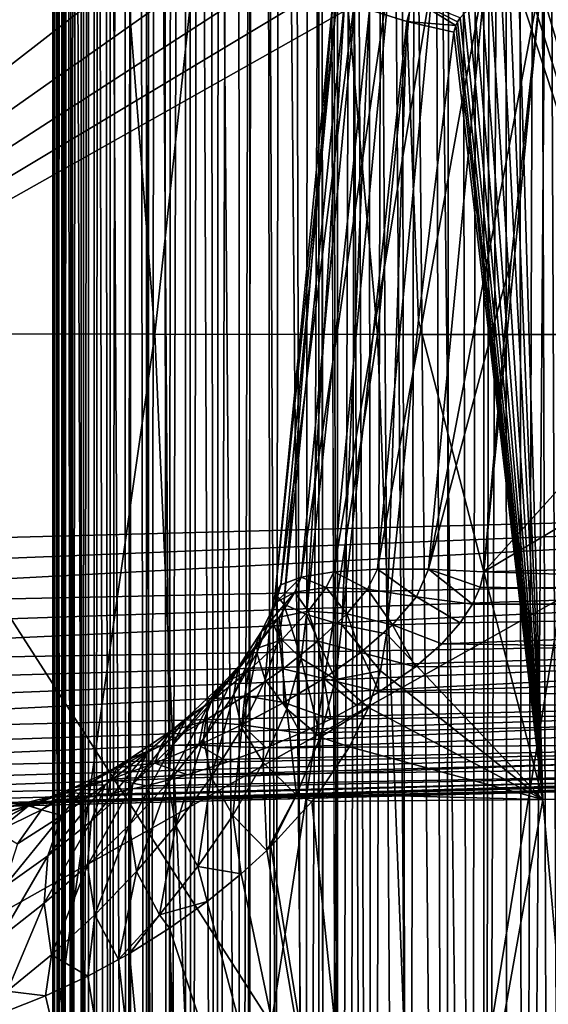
# Model space of a CAD drawing. Header units: metres. Extents: x -105 to 105, y -117 to 62.
# Tile 50 of 256: x -11.25 to -7.32, y -71.97 to -64.64. Entities that reach past the tile are written whole.
import ezdxf

# ---------------------------------------------------------------- set-up
doc = ezdxf.new("R2010")
doc.units = ezdxf.units.M
doc.layers.add('solid_509432_AD150_SW0001', color=7, linetype='CONTINUOUS')
doc.layers.add('solid_509432_AD150_SW0001_01', color=7, linetype='CONTINUOUS')

msp = doc.modelspace()

# ---------------------------------------------------------------- linework, layer by layer
at = {"layer": 'solid_509432_AD150_SW0001'}
for points in [[(-6.162486, 18.584642, 71.856262), (-7.637273, 18.06888, 71.843544), (-6.716792, -90.563103, 71.851799)], [(-7.637273, 18.06888, 71.843544), (-9.069048, 17.444565, 71.82859), (-7.796052, -90.288589, 71.84201)], [(-7.637273, 18.06888, 71.843544), (-7.796052, -90.288589, 71.84201), (-7.625625, -90.371964, 71.843658)], [(-7.637273, 18.06888, 71.843544), (-7.179524, -90.514778, 71.847786), (-6.716792, -90.563103, 71.851799)], [(-7.637273, 18.06888, 71.843544), (-7.271542, -90.4935, 71.846954), (-7.179524, -90.514778, 71.847786)], [(-7.637273, 18.06888, 71.843544), (-7.625625, -90.371964, 71.843658), (-7.271542, -90.4935, 71.846954)], [(-9.069048, 17.444565, 71.82859), (-8.032491, -90.140953, 71.839676), (-7.796052, -90.288589, 71.84201)], [(-9.069048, 17.444565, 71.82859), (-8.253333, -89.961456, 71.837425), (-8.032491, -90.140953, 71.839676)], [(-9.069048, 17.444565, 71.82859), (-8.383188, -89.831497, 71.836075), (-8.253333, -89.961456, 71.837425)], [(-9.069048, 17.444565, 71.82859), (-8.615558, -89.532524, 71.833603), (-8.383188, -89.831497, 71.836075)], [(-9.069048, 17.444565, 71.82859), (-8.663014, -89.456314, 71.833092), (-8.615558, -89.532524, 71.833603)], [(-9.069048, 17.444565, 71.82859), (-8.859094, -89.033203, 71.830948), (-8.663014, -89.456314, 71.833092)], [(-9.069048, 17.444565, 71.82859), (-9.022556, -28.755762, 71.829117), (-8.859094, -89.033203, 71.830948)], [(-11, -87.98613, 69.80143), (-11, -88.007729, 69.829247), (-11, -28.755762, 69.829247)], [(-10.983134, -88.007729, 70.088432), (-11, -28.755762, 69.829247), (-11, -88.007729, 69.829247)], [(-11, -87.964302, 69.773788), (-11, -87.98613, 69.80143), (-11, -28.755762, 69.829247)], [(-11, -28.756422, 69.773788), (-11, -87.964302, 69.773788), (-11, -28.755762, 69.829247)], [(-10.932821, -88.007729, 70.343254), (-11, -28.755762, 69.829247), (-10.983134, -88.007729, 70.088432)], [(-10.932821, -28.755762, 70.343254), (-11, -28.755762, 69.829247), (-10.932821, -88.007729, 70.343254)], [(-10.997703, -28.76214, 69.610558), (-11, -87.964302, 69.773788), (-11, -28.756422, 69.773788)], [(-10.997703, -28.76214, 69.610558), (-10.991376, -87.897545, 69.457626), (-11, -87.964302, 69.773788)], [(-10.997703, -28.76214, 69.610558), (-10.990538, -28.766846, 69.442619), (-10.991376, -87.897545, 69.457626)], [(-10.990538, -28.766846, 69.442619), (-10.978039, -28.770393, 69.269539), (-10.991376, -87.897545, 69.457626)], [(-10.978039, -28.770393, 69.269539), (-10.965504, -87.827225, 69.142151), (-10.991376, -87.897545, 69.457626)], [(-10.978039, -28.770393, 69.269539), (-10.960327, -28.773941, 69.096565), (-10.965504, -87.827225, 69.142151)], [(-10.960327, -28.773941, 69.096565), (-10.937472, -28.777678, 68.924431), (-10.965504, -87.827225, 69.142151)], [(-10.937472, -28.777678, 68.924431), (-10.92241, -87.753418, 68.828262), (-10.965504, -87.827225, 69.142151)], [(-10.937472, -28.777678, 68.924431), (-10.909707, -28.782272, 68.754356), (-10.92241, -87.753418, 68.828262)], [(-10.932821, -28.755762, 70.343254), (-10.932821, -88.007729, 70.343254), (-10.84991, -88.007736, 70.589401)], [(-10.932821, -28.755762, 70.343254), (-10.84991, -88.007736, 70.589401), (-10.735798, -88.007736, 70.822731)], [(-10.735798, -28.755762, 70.822731), (-10.932821, -28.755762, 70.343254), (-10.735798, -88.007736, 70.822731)], [(-10.909707, -28.782272, 68.754356), (-10.877078, -28.78779, 68.586029), (-10.92241, -87.753418, 68.828262)], [(-10.877078, -28.78779, 68.586029), (-10.862163, -87.676422, 68.516846), (-10.92241, -87.753418, 68.828262)], [(-10.877078, -28.78779, 68.586029), (-10.839628, -28.794489, 68.419319), (-10.862163, -87.676422, 68.516846)], [(-10.735798, -28.755762, 70.822731), (-10.735798, -88.007736, 70.822731), (-10.592411, -88.007736, 71.039299)], [(-10.735798, -28.755762, 70.822731), (-10.592411, -88.007736, 71.039299), (-10.422166, -88.007736, 71.235466)], [(-10.422166, -28.755762, 71.235466), (-10.735798, -28.755762, 70.822731), (-10.422166, -88.007736, 71.235466)], [(-10.422166, -28.755762, 71.235466), (-10.422166, -88.007736, 71.235466), (-10.227936, -88.007736, 71.407906)], [(-10.422166, -28.755762, 71.235466), (-10.227936, -88.007736, 71.407906), (-10.012995, -88.007736, 71.553726)], [(-10.012995, -28.755762, 71.553726), (-10.422166, -28.755762, 71.235466), (-10.012995, -88.007736, 71.553726)], [(-10.012995, -28.755762, 71.553726), (-10.012995, -88.007736, 71.553726), (-9.78097, -88.007736, 71.670464)], [(-10.012995, -28.755762, 71.553726), (-9.78097, -88.007736, 71.670464), (-9.535771, -88.007729, 71.756149)], [(-9.535772, -28.755762, 71.756149), (-10.012995, -28.755762, 71.553726), (-9.535771, -88.007729, 71.756149)], [(-9.535772, -28.755762, 71.756149), (-9.022556, -88.007729, 71.829117), (-9.022556, -28.755762, 71.829117)], [(-9.535772, -28.755762, 71.756149), (-9.281538, -88.007729, 71.809334), (-9.022556, -88.007729, 71.829117)], [(-9.535772, -28.755762, 71.756149), (-9.535771, -88.007729, 71.756149), (-9.281538, -88.007729, 71.809334)], [(-9.022556, -28.755762, 71.829117), (-8.979357, -88.552269, 71.829605), (-8.859094, -89.033203, 71.830948)], [(-9.022556, -28.755762, 71.829117), (-8.982353, -88.533607, 71.829575), (-8.979357, -88.552269, 71.829605)], [(-9.022556, -28.755762, 71.829117), (-9.022556, -88.007729, 71.829117), (-8.982353, -88.533607, 71.829575)], [(-10.839628, -28.794489, 68.419319), (-10.797236, -28.802361, 68.253609), (-10.862163, -87.676422, 68.516846)], [(-10.797236, -28.802361, 68.253609), (-10.78533, -87.596786, 68.210434), (-10.862163, -87.676422, 68.516846)], [(-10.797236, -28.802361, 68.253609), (-10.749823, -28.811451, 68.088715), (-10.78533, -87.596786, 68.210434)], [(-10.749823, -28.811451, 68.088715), (-10.697291, -28.821548, 67.924522), (-10.78533, -87.596786, 68.210434)], [(-10.697291, -28.821548, 67.924522), (-10.69065, -87.51268, 67.904892), (-10.78533, -87.596786, 68.210434)], [(-10.697291, -28.821548, 67.924522), (-10.639623, -28.832581, 67.7612), (-10.69065, -87.51268, 67.904892)], [(-10.639623, -28.832581, 67.7612), (-10.579709, -87.425575, 67.606133), (-10.69065, -87.51268, 67.904892)], [(-10.639623, -28.832581, 67.7612), (-10.563685, -28.84667, 67.56678), (-10.579709, -87.425575, 67.606133)], [(-10.563685, -28.84667, 67.56678), (-10.480515, -28.861237, 67.374588), (-10.579709, -87.425575, 67.606133)], [(-10.480515, -28.861237, 67.374588), (-10.45221, -87.335419, 67.31324), (-10.579709, -87.425575, 67.606133)], [(-10.480515, -28.861237, 67.374588), (-10.390444, -28.875849, 67.185493), (-10.45221, -87.335419, 67.31324)], [(-10.390444, -28.875849, 67.185493), (-10.308431, -87.242088, 67.027168), (-10.45221, -87.335419, 67.31324)], [(-10.390444, -28.875849, 67.185493), (-10.294936, -28.8895, 67.002213), (-10.308431, -87.242088, 67.027168)], [(-10.294936, -28.8895, 67.002213), (-10.287174, -87.228867, 66.987991), (-10.308431, -87.242088, 67.027168)], [(-10.294936, -28.8895, 67.002213), (-10.195883, -28.902655, 66.827408), (-10.287174, -87.228867, 66.987991)], [(-10.195883, -28.902655, 66.827408), (-10.148683, -87.145828, 66.748802), (-10.287174, -87.228867, 66.987991)], [(-10.195883, -28.902655, 66.827408), (-10.093887, -28.916323, 66.660934), (-10.148683, -87.145828, 66.748802)], [(-10.093887, -28.916323, 66.660934), (-9.987603, -28.933517, 66.499825), (-10.148683, -87.145828, 66.748802)], [(-9.987603, -28.933517, 66.499825), (-9.973404, -87.046692, 66.479156), (-10.148683, -87.145828, 66.748802)], [(-9.987603, -28.933517, 66.499825), (-9.874019, -28.953962, 66.339615), (-9.973404, -87.046692, 66.479156)], [(-9.874019, -28.953962, 66.339615), (-9.783034, -86.945, 66.219101), (-9.973404, -87.046692, 66.479156)], [(-9.874019, -28.953962, 66.339615), (-9.752504, -28.977489, 66.180084), (-9.783034, -86.945, 66.219101)], [(-9.752504, -28.977489, 66.180084), (-9.623236, -29.00375, 66.022125), (-9.783034, -86.945, 66.219101)], [(-9.623236, -29.00375, 66.022125), (-9.612576, -86.858078, 66.00959), (-9.783034, -86.945, 66.219101)], [(-9.623236, -29.00375, 66.022125), (-9.45259, -29.039515, 65.829742), (-9.612576, -86.858078, 66.00959)], [(-9.45259, -29.039515, 65.829742), (-9.578055, -86.840889, 65.969498), (-9.612576, -86.858078, 66.00959)], [(-9.45259, -29.039515, 65.829742), (-9.358994, -86.734741, 65.731171), (-9.578055, -86.840889, 65.969498)], [(-9.45259, -29.039515, 65.829742), (-9.272319, -29.078121, 65.643875), (-9.358994, -86.734741, 65.731171)], [(-9.272319, -29.078121, 65.643875), (-9.126554, -86.626823, 65.505043), (-9.358994, -86.734741, 65.731171)], [(-9.272319, -29.078121, 65.643875), (-9.08298, -29.119133, 65.46537), (-9.126554, -86.626823, 65.505043)], [(-9.08298, -29.119133, 65.46537), (-8.885308, -29.162195, 65.29512), (-9.126554, -86.626823, 65.505043)], [(-8.885308, -29.162195, 65.29512), (-8.881467, -86.517685, 65.291962), (-9.126554, -86.626823, 65.505043)], [(-8.885308, -29.162195, 65.29512), (-8.680075, -29.207123, 65.133842), (-8.881467, -86.517685, 65.291962)], [(-8.680075, -29.207123, 65.133842), (-8.809191, -86.486336, 65.233551), (-8.881467, -86.517685, 65.291962)], [(-8.680075, -29.207123, 65.133842), (-8.624594, -86.40786, 65.092743), (-8.809191, -86.486336, 65.233551)], [(-8.680075, -29.207123, 65.133842), (-8.467916, -29.253971, 64.982056), (-8.624594, -86.40786, 65.092743)], [(-8.467916, -29.253971, 64.982056), (-8.35702, -86.298004, 64.908279), (-8.624594, -86.40786, 65.092743)], [(-8.467916, -29.253971, 64.982056), (-8.249148, -29.302841, 64.839958), (-8.35702, -86.298004, 64.908279)], [(-8.249148, -29.302841, 64.839958), (-8.080031, -86.189171, 64.739365), (-8.35702, -86.298004, 64.908279)], [(-8.249148, -29.302841, 64.839958), (-8.024137, -29.353796, 64.707802), (-8.080031, -86.189171, 64.739365)], [(-8.024137, -29.353796, 64.707802), (-7.899791, -86.121033, 64.640457), (-8.080031, -86.189171, 64.739365)], [(-8.024137, -29.353796, 64.707802), (-7.793436, -29.406883, 64.585907), (-7.899791, -86.121033, 64.640457)], [(-7.793436, -29.406883, 64.585907), (-7.795234, -86.08252, 64.586807), (-7.899791, -86.121033, 64.640457)], [(-7.793436, -29.406883, 64.585907), (-7.5583, -29.462072, 64.474884), (-7.795234, -86.08252, 64.586807)], [(-7.5583, -29.462072, 64.474884), (-7.505126, -85.979546, 64.451538), (-7.795234, -86.08252, 64.586807)], [(-7.5583, -29.462072, 64.474884), (-7.32061, -29.51952, 64.375359), (-7.505126, -85.979546, 64.451538)], [(-7.32061, -29.51952, 64.375359), (-7.082852, -29.579576, 64.28791), (-7.505126, -85.979546, 64.451538)], [(-7.082852, -29.579576, 64.28791), (-7.076824, -85.839493, 64.285843), (-7.505126, -85.979546, 64.451538)], [(-16.325373, -54.725822, 7.327495), (-15.998724, -68.619629, 7.318941), (-8.54565, -55.127213, 7.123775)], [(-15.998724, -68.619629, 7.318941), (-7.993906, -55.852631, 7.109328), (-8.54565, -55.127213, 7.123775)], [(-15.998724, -68.619629, 7.318941), (-7.380745, -56.526978, 7.093272), (-7.993906, -55.852631, 7.109328)], [(-15.998724, -68.619629, 7.318941), (-6.71093, -57.145023, 7.075732), (-7.380745, -56.526978, 7.093272)], [(-15.998724, -68.619629, 7.318941), (-5.989578, -57.702053, 7.056843), (-6.71093, -57.145023, 7.075732)], [(-15.998724, -68.619629, 7.318941), (-5.222173, -58.193825, 7.036747), (-5.989578, -57.702053, 7.056843)], [(-15.998724, -68.619629, 7.318941), (-4.414609, -58.616539, 7.015601), (-5.222173, -58.193825, 7.036747)], [(-15.998724, -68.619629, 7.318941), (-3.573109, -58.966927, 6.993565), (-4.414609, -58.616539, 7.015601)], [(-11.851562, -66.981895, -9.024695), (-12.408239, -58.613285, -9.569453), (-10.894458, -58.615067, -10.720415)], [(-10.24135, -66.984253, -10.205976), (-11.851562, -66.981895, -9.024695), (-10.894458, -58.615067, -10.720415)], [(-10.24135, -66.984253, -10.205976), (-10.894458, -58.615067, -10.720415), (-9.342288, -58.616638, -11.681211)], [(-8.586032, -66.98629, -11.168526), (-10.24135, -66.984253, -10.205976), (-9.342288, -58.616638, -11.681211)], [(-8.586032, -66.98629, -11.168526), (-9.342288, -58.616638, -11.681211), (-7.758146, -58.617985, -12.460942)], [(-6.898316, -66.987991, -11.923645), (-8.586032, -66.98629, -11.168526), (-7.758146, -58.617985, -12.460942)], [(-6.898316, -66.987991, -11.923645), (-7.758146, -58.617985, -12.460942), (-6.148366, -58.619091, -13.069646)], [(-15.998724, -68.619629, 7.318941), (-2.704162, -59.242283, 6.970811), (-3.573109, -58.966927, 6.993565)], [(-15.998724, -68.619629, 7.318941), (-1.814456, -59.440495, 6.947513), (-2.704162, -59.242283, 6.970811)], [(-15.998724, -68.619629, 7.318941), (-0.910768, -59.560043, 6.923849), (-1.814456, -59.440495, 6.947513)], [(-15.998724, -68.619629, 7.318941), (0, -59.599998, 6.9), (-0.910768, -59.560043, 6.923849)], [(0, -63.120411, 14.3), (0, -86.724808, 14.3), (-15.006102, -63.347279, 13.907051)], [(0, -86.724808, 14.3), (-14.781674, -73.985245, 13.912929), (-15.006102, -63.347279, 13.907051)], [(-7.794856, -68.751976, -5.46259), (0, -64.102135, -6.075218), (0, -68.547859, -5.291317)], [(-3.68104, -64.198532, -6.1561), (0, -64.102135, -6.075218), (-7.794856, -68.751976, -5.46259)], [(-8.162607, -64.244652, -6.492001), (-8.586259, -68.732826, -5.704516), (-8.909997, -68.753586, -5.967673)], [(-8.487559, -64.253677, -6.765467), (-8.162607, -64.244652, -6.492001), (-8.909997, -68.753586, -5.967673)], [(-8.162607, -64.244652, -6.492001), (-7.778271, -64.258743, -6.311593), (-8.586259, -68.732826, -5.704516)], [(-3.68104, -64.198532, -6.1561), (-7.794856, -68.751976, -5.46259), (-7.36208, -64.294922, -6.236982)], [(-8.730223, -64.285187, -7.112715), (-9.154867, -68.793152, -6.303758), (-9.304176, -68.848839, -6.689815)], [(-8.87349, -64.336967, -7.509267), (-8.730223, -64.285187, -7.112715), (-9.304176, -68.848839, -6.689815)], [(-8.487559, -64.253677, -6.765467), (-8.909997, -68.753586, -5.967673), (-9.154867, -68.793152, -6.303758)], [(-8.730223, -64.285187, -7.112715), (-8.487559, -64.253677, -6.765467), (-9.154867, -68.793152, -6.303758)], [(-7.778271, -64.258743, -6.311593), (-8.205737, -68.732277, -5.532241), (-8.586259, -68.732826, -5.704516)], [(-7.778271, -64.258743, -6.311593), (-7.36208, -64.294922, -6.236982), (-8.205737, -68.732277, -5.532241)], [(-8.205737, -68.732277, -5.532241), (-7.36208, -64.294922, -6.236982), (-7.59204, -66.433495, -5.866007)], [(-7.794856, -68.751976, -5.46259), (-7.59204, -66.433495, -5.866007), (-7.36208, -64.294922, -6.236982)], [(-8.87349, -64.336967, -7.509267), (-9.304176, -68.848839, -6.689815), (-9.347788, -68.916817, -7.099557)], [(-8.907263, -64.405357, -7.927168), (-8.87349, -64.336967, -7.509267), (-9.347788, -68.916817, -7.099557)], [(-7.278975, -64.393806, -9.617137), (-7.373294, -64.401535, -9.57624), (-5.580221, -70.429649, -9.4781)], [(-8.907263, -64.405357, -7.927168), (-9.347788, -68.916817, -7.099557), (-9.282742, -68.992493, -7.505101)], [(-8.82916, -64.485542, -8.33696), (-8.907263, -64.405357, -7.927168), (-9.282742, -68.992493, -7.505101)], [(-7.663154, -64.456314, -9.442039), (-7.742507, -64.483025, -9.402619), (-7.355093, -70.447685, -8.838668)], [(-7.60219, -64.439941, -9.471452), (-7.663154, -64.456314, -9.442039), (-7.355093, -70.447685, -8.838668)], [(-7.534043, -64.425095, -9.503532), (-7.60219, -64.439941, -9.471452), (-7.355093, -70.447685, -8.838668)], [(-7.458007, -64.412148, -9.538418), (-7.534043, -64.425095, -9.503532), (-5.580221, -70.429649, -9.4781)], [(-7.534043, -64.425095, -9.503532), (-7.355093, -70.447685, -8.838668), (-5.580221, -70.429649, -9.4781)], [(-7.373294, -64.401535, -9.57624), (-7.458007, -64.412148, -9.538418), (-5.580221, -70.429649, -9.4781)], [(-8.82916, -64.485542, -8.33696), (-9.282742, -68.992493, -7.505101), (-9.113459, -69.070694, -7.878814)], [(-8.644687, -64.571869, -8.709757), (-8.82916, -64.485542, -8.33696), (-9.113459, -69.070694, -7.878814)], [(-8.32169, -64.489731, -9.061324), (-8.644687, -64.571869, -8.709757), (-8.366848, -64.658257, -9.019278)], [(-8.32169, -64.489731, -9.061324), (-8.366848, -64.658257, -9.019278), (-8.00426, -64.686852, -9.255033)], [(-8.32169, -64.489731, -9.061324), (-8.00426, -64.686852, -9.255033), (-7.990189, -64.659737, -9.265002)], [(-8.32169, -64.489731, -9.061324), (-7.990189, -64.659737, -9.265002), (-7.97017, -64.631294, -9.27798)], [(-7.80879, -64.51162, -9.36852), (-7.863479, -64.541359, -9.339365), (-7.355093, -70.447685, -8.838668)], [(-7.742507, -64.483025, -9.402619), (-7.80879, -64.51162, -9.36852), (-7.355093, -70.447685, -8.838668)], [(-8.644687, -64.571869, -8.709757), (-9.113459, -69.070694, -7.878814), (-8.851469, -69.146088, -8.195224)], [(-8.366848, -64.658257, -9.019278), (-8.644687, -64.571869, -8.709757), (-8.851469, -69.146088, -8.195224)], [(-7.943081, -64.601776, -9.294442), (-7.97017, -64.631294, -9.27798), (-7.355093, -70.447685, -8.838668)], [(-7.90786, -64.571602, -9.314792), (-7.943081, -64.601776, -9.294442), (-7.355093, -70.447685, -8.838668)], [(-7.863479, -64.541359, -9.339365), (-7.90786, -64.571602, -9.314792), (-7.355093, -70.447685, -8.838668)], [(-8.366848, -64.658257, -9.019278), (-8.851469, -69.146088, -8.195224), (-8.517927, -69.213028, -8.431027)], [(-8.366848, -64.658257, -9.019278), (-8.517927, -69.213028, -8.431027), (-8.281617, -66.879387, -8.854221)], [(-8.366848, -64.658257, -9.019278), (-8.281617, -66.879387, -8.854221), (-8.018649, -64.737923, -9.242118)], [(-8.366848, -64.658257, -9.019278), (-8.018649, -64.737923, -9.242118), (-8.00426, -64.686852, -9.255033)], [(-8.00426, -64.686852, -9.255033), (-8.018649, -64.737923, -9.242118), (-7.355093, -70.447685, -8.838668)], [(-7.990189, -64.659737, -9.265002), (-8.00426, -64.686852, -9.255033), (-7.355093, -70.447685, -8.838668)], [(-7.97017, -64.631294, -9.27798), (-7.990189, -64.659737, -9.265002), (-7.355093, -70.447685, -8.838668)], [(-8.018649, -64.737923, -9.242118), (-8.281617, -66.879387, -8.854221), (-7.355093, -70.447685, -8.838668)], [(-8.205737, -68.732277, -5.532241), (-7.59204, -66.433495, -5.866007), (-7.794856, -68.751976, -5.46259)], [(-8.281617, -66.879387, -8.854221), (-8.517927, -69.213028, -8.431027), (-7.355093, -70.447685, -8.838668)], [(-10.24135, -66.984253, -10.205976), (-11.434451, -75.343048, -8.244817), (-11.851562, -66.981895, -9.024695)], [(-10.24135, -66.984253, -10.205976), (-9.873089, -75.345497, -9.372689), (-11.434451, -75.343048, -8.244817)], [(-8.586032, -66.98629, -11.168526), (-9.873089, -75.345497, -9.372689), (-10.24135, -66.984253, -10.205976)], [(-8.586032, -66.98629, -11.168526), (-8.265753, -75.34761, -10.288758), (-9.873089, -75.345497, -9.372689)], [(-6.898316, -66.987991, -11.923645), (-8.265753, -75.34761, -10.288758), (-8.586032, -66.98629, -11.168526)], [(-6.898316, -66.987991, -11.923645), (-6.629782, -75.34938, -11.003482), (-8.265753, -75.34761, -10.288758)], [(-15.987632, -68.836632, 7.306815), (0, -68.200684, 6.9), (-15.998724, -68.619629, 7.318941)], [(0, -68.718338, 6.83186), (0, -68.200684, 6.9), (-15.968702, -69.050697, 7.270983)], [(0, -68.992653, -5.158166), (-7.794856, -68.751976, -5.46259), (0, -68.547859, -5.291317)], [(0, -68.718338, 6.83186), (-15.968702, -69.050697, 7.270983), (-15.941814, -69.259308, 7.211903)], [(0, -68.718338, 6.83186), (-15.941814, -69.259308, 7.211903), (-15.906601, -69.460274, 7.130168)], [(0, -69.2005, 6.632158), (0, -68.718338, 6.83186), (-15.906601, -69.460274, 7.130168)], [(-9.154867, -68.793152, -6.303758), (-8.909997, -68.753586, -5.967673), (-8.968228, -68.869545, -5.975436)], [(-8.968228, -68.869545, -5.975436), (-8.909997, -68.753586, -5.967673), (-8.659595, -68.881523, -5.694057)], [(-8.909997, -68.753586, -5.967673), (-8.586259, -68.732826, -5.704516), (-8.659595, -68.881523, -5.694057)], [(-8.659595, -68.881523, -5.694057), (-8.586259, -68.732826, -5.704516), (-8.296295, -68.938347, -5.49575)], [(-8.586259, -68.732826, -5.704516), (-8.205737, -68.732277, -5.532241), (-8.296295, -68.938347, -5.49575)], [(-8.296295, -68.938347, -5.49575), (-8.205737, -68.732277, -5.532241), (-7.879419, -68.993652, -5.406826)], [(-8.205737, -68.732277, -5.532241), (-7.794856, -68.751976, -5.46259), (-7.823464, -68.866814, -5.439656)], [(-8.205737, -68.732277, -5.532241), (-7.823464, -68.866814, -5.439656), (-7.879419, -68.993652, -5.406826)], [(-9.382152, -69.094666, -7.105658), (-9.304176, -68.848839, -6.689815), (-9.342223, -68.97995, -6.70616)], [(-9.382152, -69.094666, -7.105658), (-9.347788, -68.916817, -7.099557), (-9.304176, -68.848839, -6.689815)], [(-9.342223, -68.97995, -6.70616), (-9.154867, -68.793152, -6.303758), (-9.201085, -68.903183, -6.320674)], [(-9.342223, -68.97995, -6.70616), (-9.304176, -68.848839, -6.689815), (-9.154867, -68.793152, -6.303758)], [(-9.201085, -68.903183, -6.320674), (-9.154867, -68.793152, -6.303758), (-8.968228, -68.869545, -5.975436)], [(-9.447573, -69.196098, -6.70858), (-9.201085, -68.903183, -6.320674), (-9.317194, -69.090652, -6.32611)], [(-9.447573, -69.196098, -6.70858), (-9.342223, -68.97995, -6.70616), (-9.201085, -68.903183, -6.320674)], [(-9.318217, -69.23967, -7.492008), (-9.347788, -68.916817, -7.099557), (-9.382152, -69.094666, -7.105658)], [(-9.318217, -69.23967, -7.492008), (-9.282742, -68.992493, -7.505101), (-9.347788, -68.916817, -7.099557)], [(-9.317194, -69.090652, -6.32611), (-9.201085, -68.903183, -6.320674), (-9.100711, -69.046013, -5.971582)], [(-9.201085, -68.903183, -6.320674), (-8.968228, -68.869545, -5.975436), (-9.100711, -69.046013, -5.971582)], [(-9.100711, -69.046013, -5.971582), (-8.968228, -68.869545, -5.975436), (-8.813045, -69.065536, -5.669187)], [(-8.968228, -68.869545, -5.975436), (-8.659595, -68.881523, -5.694057), (-8.813045, -69.065536, -5.669187)], [(-8.813045, -69.065536, -5.669187), (-8.659595, -68.881523, -5.694057), (-8.473923, -69.147995, -5.439552)], [(-8.659595, -68.881523, -5.694057), (-8.296295, -68.938347, -5.49575), (-8.473923, -69.147995, -5.439552)], [(-9.483144, -69.355255, -7.092947), (-9.342223, -68.97995, -6.70616), (-9.447573, -69.196098, -6.70858)], [(-9.483144, -69.355255, -7.092947), (-9.382152, -69.094666, -7.105658), (-9.342223, -68.97995, -6.70616)], [(-9.153242, -69.397789, -7.839939), (-9.282742, -68.992493, -7.505101), (-9.318217, -69.23967, -7.492008)], [(-9.153242, -69.397789, -7.839939), (-9.113459, -69.070694, -7.878814), (-9.282742, -68.992493, -7.505101)], [(-8.473923, -69.147995, -5.439552), (-8.296295, -68.938347, -5.49575), (-7.969947, -69.13295, -5.361302)], [(-8.296295, -68.938347, -5.49575), (-7.879419, -68.993652, -5.406826), (-7.969947, -69.13295, -5.361302)], [(-9.317194, -69.090652, -6.32611), (-9.100711, -69.046013, -5.971582), (-9.298465, -69.259705, -5.938686)], [(-9.298465, -69.259705, -5.938686), (-9.100711, -69.046013, -5.971582), (-9.028843, -69.26825, -5.619623)], [(-8.897972, -69.554626, -8.127733), (-9.113459, -69.070694, -7.878814), (-9.153242, -69.397789, -7.839939)], [(-8.897972, -69.554626, -8.127733), (-8.851469, -69.146088, -8.195224), (-9.113459, -69.070694, -7.878814)], [(-9.100711, -69.046013, -5.971582), (-8.813045, -69.065536, -5.669187), (-9.028843, -69.26825, -5.619623)], [(-9.028843, -69.26825, -5.619623), (-8.813045, -69.065536, -5.669187), (-8.710569, -69.352348, -5.362407)], [(-8.813045, -69.065536, -5.669187), (-8.473923, -69.147995, -5.439552), (-8.710569, -69.352348, -5.362407)], [(-9.622168, -69.46579, -6.672681), (-9.317194, -69.090652, -6.32611), (-9.500916, -69.327209, -6.297853)], [(-9.622168, -69.46579, -6.672681), (-9.447573, -69.196098, -6.70858), (-9.317194, -69.090652, -6.32611)], [(-9.500916, -69.327209, -6.297853), (-9.317194, -69.090652, -6.32611), (-9.298465, -69.259705, -5.938686)], [(-9.421629, -69.557526, -7.453041), (-9.382152, -69.094666, -7.105658), (-9.483144, -69.355255, -7.092947)], [(-9.421629, -69.557526, -7.453041), (-9.318217, -69.23967, -7.492008), (-9.382152, -69.094666, -7.105658)], [(-8.897972, -69.554626, -8.127733), (-8.564344, -69.489464, -8.368898), (-8.851469, -69.146088, -8.195224)], [(-8.851469, -69.146088, -8.195224), (-8.564344, -69.489464, -8.368898), (-8.517927, -69.213028, -8.431027)], [(-8.710569, -69.352348, -5.362407), (-8.473923, -69.147995, -5.439552), (-8.304195, -69.459602, -5.211522)], [(-8.473923, -69.147995, -5.439552), (-7.969947, -69.13295, -5.361302), (-8.107254, -69.287857, -5.298278)], [(-8.473923, -69.147995, -5.439552), (-8.107254, -69.287857, -5.298278), (-8.304195, -69.459602, -5.211522)], [(0, -69.2005, 6.632158), (-15.906601, -69.460274, 7.130168), (-15.862869, -69.651489, 7.02649)], [(0, -69.2005, 6.632158), (-15.862869, -69.651489, 7.02649), (-15.810307, -69.830719, 6.90182)], [(0, -69.2005, 6.632158), (-15.810307, -69.830719, 6.90182), (-15.748605, -69.996033, 6.757083)], [(0, -69.614494, 6.314497), (0, -69.2005, 6.632158), (-15.748605, -69.996033, 6.757083)], [(-9.654159, -69.666115, -7.037626), (-9.447573, -69.196098, -6.70858), (-9.622168, -69.46579, -6.672681)], [(-9.654159, -69.666115, -7.037626), (-9.483144, -69.355255, -7.092947), (-9.447573, -69.196098, -6.70858)], [(-8.564344, -69.489464, -8.368898), (-7.355093, -70.447685, -8.838668), (-8.517927, -69.213028, -8.431027)], [(-9.54352, -69.486938, -5.87475), (-9.298465, -69.259705, -5.938686), (-9.287303, -69.474014, -5.544984)], [(-9.500916, -69.327209, -6.297853), (-9.298465, -69.259705, -5.938686), (-9.54352, -69.486938, -5.87475)], [(-9.261228, -69.773018, -7.768256), (-9.318217, -69.23967, -7.492008), (-9.421629, -69.557526, -7.453041)], [(-9.261228, -69.773018, -7.768256), (-9.153242, -69.397789, -7.839939), (-9.318217, -69.23967, -7.492008)], [(-9.298465, -69.259705, -5.938686), (-9.028843, -69.26825, -5.619623), (-9.287303, -69.474014, -5.544984)], [(-9.287303, -69.474014, -5.544984), (-9.028843, -69.26825, -5.619623), (-8.984527, -69.545563, -5.266178)], [(-9.028843, -69.26825, -5.619623), (-8.710569, -69.352348, -5.362407), (-8.984527, -69.545563, -5.266178)], [(-9.850107, -69.756355, -6.595453), (-9.500916, -69.327209, -6.297853), (-9.735568, -69.583351, -6.233018)], [(-9.850107, -69.756355, -6.595453), (-9.622168, -69.46579, -6.672681), (-9.500916, -69.327209, -6.297853)], [(-9.735568, -69.583351, -6.233018), (-9.500916, -69.327209, -6.297853), (-9.54352, -69.486938, -5.87475)], [(-9.594904, -69.914803, -7.367794), (-9.483144, -69.355255, -7.092947), (-9.654159, -69.666115, -7.037626)], [(-9.594904, -69.914803, -7.367794), (-9.421629, -69.557526, -7.453041), (-9.483144, -69.355255, -7.092947)], [(-8.984527, -69.545563, -5.266178), (-8.710569, -69.352348, -5.362407), (-8.574466, -69.646881, -5.093499)], [(-8.710569, -69.352348, -5.362407), (-8.304195, -69.459602, -5.211522), (-8.574466, -69.646881, -5.093499)], [(-9.012417, -69.983047, -8.021226), (-9.153242, -69.397789, -7.839939), (-9.261228, -69.773018, -7.768256)], [(-9.012417, -69.983047, -8.021226), (-8.897972, -69.554626, -8.127733), (-9.153242, -69.397789, -7.839939)], [(-8.574466, -69.646881, -5.093499), (0, -69.394714, -4.926044), (0, -69.7323, -4.607552)], [(-9.879532, -69.994255, -6.937342), (-9.622168, -69.46579, -6.672681), (-9.850107, -69.756355, -6.595453)], [(-9.879532, -69.994255, -6.937342), (-9.654159, -69.666115, -7.037626), (-9.622168, -69.46579, -6.672681)], [(-9.820805, -69.7145, -5.781891), (-9.54352, -69.486938, -5.87475), (-9.573907, -69.674515, -5.447246)], [(-9.735568, -69.583351, -6.233018), (-9.54352, -69.486938, -5.87475), (-9.820805, -69.7145, -5.781891)], [(-9.573907, -69.674515, -5.447246), (-9.287303, -69.474014, -5.544984), (-9.281911, -69.725334, -5.152843)], [(-9.54352, -69.486938, -5.87475), (-9.287303, -69.474014, -5.544984), (-9.573907, -69.674515, -5.447246)], [(-9.287303, -69.474014, -5.544984), (-8.984527, -69.545563, -5.266178), (-9.281911, -69.725334, -5.152843)], [(-8.897972, -69.554626, -8.127733), (-8.652474, -69.762131, -8.283216), (-8.564344, -69.489464, -8.368898)], [(-8.564344, -69.489464, -8.368898), (-8.652474, -69.762131, -8.283216), (-7.355093, -70.447685, -8.838668)], [(-10.115584, -70.049454, -6.479673), (-9.735568, -69.583351, -6.233018), (-10.005644, -69.842484, -6.133997)], [(-10.115584, -70.049454, -6.479673), (-9.850107, -69.756355, -6.595453), (-9.735568, -69.583351, -6.233018)], [(-10.005644, -69.842484, -6.133997), (-9.735568, -69.583351, -6.233018), (-9.820805, -69.7145, -5.781891)], [(-9.43579, -70.170258, -7.649579), (-9.421629, -69.557526, -7.453041), (-9.594904, -69.914803, -7.367794)], [(-9.43579, -70.170258, -7.649579), (-9.261228, -69.773018, -7.768256), (-9.421629, -69.557526, -7.453041)], [(-9.281911, -69.725334, -5.152843), (-8.984527, -69.545563, -5.266178), (-8.934279, -69.84787, -4.932997)], [(-9.012417, -69.983047, -8.021226), (-8.652474, -69.762131, -8.283216), (-8.897972, -69.554626, -8.127733)], [(-8.984527, -69.545563, -5.266178), (-8.574466, -69.646881, -5.093499), (-8.741784, -69.745667, -5.019597)], [(-8.984527, -69.545563, -5.266178), (-8.741784, -69.745667, -5.019597), (-8.934279, -69.84787, -4.932997)], [(0, -69.614494, 6.314497), (-15.748605, -69.996033, 6.757083), (-15.67751, -70.145477, 6.593308)], [(0, -69.614494, 6.314497), (-15.67751, -70.145477, 6.593308), (-15.596637, -70.277061, 6.411628)], [(0, -69.932159, 5.9005), (0, -69.614494, 6.314497), (-15.596637, -70.277061, 6.411628)], [(-9.822042, -70.28109, -7.235328), (-9.654159, -69.666115, -7.037626), (-9.879532, -69.994255, -6.937342)], [(-9.822042, -70.28109, -7.235328), (-9.594904, -69.914803, -7.367794), (-9.654159, -69.666115, -7.037626)], [(-8.741784, -69.745667, -5.019597), (-8.574466, -69.646881, -5.093499), (0, -69.7323, -4.607552)], [(-10.119825, -69.935501, -5.662284), (-9.820805, -69.7145, -5.781891), (-9.878986, -69.865524, -5.328179)], [(-10.005644, -69.842484, -6.133997), (-9.820805, -69.7145, -5.781891), (-10.119825, -69.935501, -5.662284)], [(-9.878986, -69.865524, -5.328179), (-9.573907, -69.674515, -5.447246), (-9.594017, -69.89077, -5.02378)], [(-9.820805, -69.7145, -5.781891), (-9.573907, -69.674515, -5.447246), (-9.878986, -69.865524, -5.328179)], [(-9.573907, -69.674515, -5.447246), (-9.281911, -69.725334, -5.152843), (-9.594017, -69.89077, -5.02378)], [(-9.594017, -69.89077, -5.02378), (-9.281911, -69.725334, -5.152843), (-9.157435, -69.953888, -4.830153)], [(-9.413415, -70.06192, -4.708249), (0, -69.7323, -4.607552), (0, -69.987328, -4.219792)], [(-9.413415, -70.06192, -4.708249), (-9.157435, -69.953888, -4.830153), (0, -69.7323, -4.607552)], [(-9.281911, -69.725334, -5.152843), (-8.934279, -69.84787, -4.932997), (-9.157435, -69.953888, -4.830153)], [(-9.157435, -69.953888, -4.830153), (-8.934279, -69.84787, -4.932997), (0, -69.7323, -4.607552)], [(-8.934279, -69.84787, -4.932997), (-8.741784, -69.745667, -5.019597), (0, -69.7323, -4.607552)], [(-10.143314, -70.321396, -6.795341), (-9.850107, -69.756355, -6.595453), (-10.115584, -70.049454, -6.479673)], [(-10.143314, -70.321396, -6.795341), (-9.879532, -69.994255, -6.937342), (-9.850107, -69.756355, -6.595453)], [(-9.188115, -70.412239, -7.869355), (-9.261228, -69.773018, -7.768256), (-9.43579, -70.170258, -7.649579)], [(-9.188115, -70.412239, -7.869355), (-9.012417, -69.983047, -8.021226), (-9.261228, -69.773018, -7.768256)], [(-9.012417, -69.983047, -8.021226), (-8.794814, -70.05584, -8.162025), (-8.652474, -69.762131, -8.283216)], [(-8.652474, -69.762131, -8.283216), (-8.794814, -70.05584, -8.162025), (-7.355093, -70.447685, -8.838668)], [(-10.407039, -70.335449, -6.328259), (-10.005644, -69.842484, -6.133997), (-10.300007, -70.095856, -6.003354)], [(-10.407039, -70.335449, -6.328259), (-10.115584, -70.049454, -6.479673), (-10.005644, -69.842484, -6.133997)], [(-10.300007, -70.095856, -6.003354), (-10.005644, -69.842484, -6.133997), (-10.119825, -69.935501, -5.662284)], [(-10.196046, -70.04454, -5.189031), (-9.878986, -69.865524, -5.328179), (-9.915128, -70.041328, -4.879897)], [(-10.119825, -69.935501, -5.662284), (-9.878986, -69.865524, -5.328179), (-10.196046, -70.04454, -5.189031)], [(-9.878986, -69.865524, -5.328179), (-9.594017, -69.89077, -5.02378), (-9.915128, -70.041328, -4.879897)], [(0, -69.932159, 5.9005), (-15.596637, -70.277061, 6.411628), (-15.506024, -70.388809, 6.213241)], [(0, -69.932159, 5.9005), (-15.506024, -70.388809, 6.213241), (-15.405711, -70.478477, 5.999932)], [(0, -70.131859, 5.418335), (0, -69.932159, 5.9005), (-15.405711, -70.478477, 5.999932)], [(-10.433416, -70.145859, -5.517506), (-10.119825, -69.935501, -5.662284), (-10.196046, -70.04454, -5.189031)], [(-10.300007, -70.095856, -6.003354), (-10.119825, -69.935501, -5.662284), (-10.433416, -70.145859, -5.517506)], [(-9.915128, -70.041328, -4.879897), (-9.594017, -69.89077, -5.02378), (-9.413415, -70.06192, -4.708249)], [(-9.661189, -70.565331, -7.484643), (-9.594904, -69.914803, -7.367794), (-9.822042, -70.28109, -7.235328)], [(-9.661189, -70.565331, -7.484643), (-9.43579, -70.170258, -7.649579), (-9.594904, -69.914803, -7.367794)], [(-9.594017, -69.89077, -5.02378), (-9.157435, -69.953888, -4.830153), (-9.413415, -70.06192, -4.708249)], [(-10.087137, -70.639984, -7.059414), (-9.879532, -69.994255, -6.937342), (-10.143314, -70.321396, -6.795341)], [(-10.087137, -70.639984, -7.059414), (-9.822042, -70.28109, -7.235328), (-9.879532, -69.994255, -6.937342)], [(-10.000212, -70.26342, -4.410614), (-9.698034, -70.167183, -4.567294), (0, -69.987328, -4.219792)], [(-9.698034, -70.167183, -4.567294), (-9.413415, -70.06192, -4.708249), (0, -69.987328, -4.219792)], [(-9.188115, -70.412239, -7.869355), (-9.028184, -70.4039, -7.97542), (-9.012417, -69.983047, -8.021226)], [(-9.012417, -69.983047, -8.021226), (-9.028184, -70.4039, -7.97542), (-8.794814, -70.05584, -8.162025)], [(-10.716454, -70.60865, -6.14334), (-10.300007, -70.095856, -6.003354), (-10.610975, -70.338318, -5.842967)], [(-10.716454, -70.60865, -6.14334), (-10.407039, -70.335449, -6.328259), (-10.300007, -70.095856, -6.003354)], [(-10.610975, -70.338318, -5.842967), (-10.300007, -70.095856, -6.003354), (-10.433416, -70.145859, -5.517506)], [(-10.520537, -70.209679, -5.030601), (-10.196046, -70.04454, -5.189031), (-10.241254, -70.176392, -4.72178)], [(-10.433416, -70.145859, -5.517506), (-10.196046, -70.04454, -5.189031), (-10.520537, -70.209679, -5.030601)], [(-10.433779, -70.638016, -6.614832), (-10.115584, -70.049454, -6.479673), (-10.407039, -70.335449, -6.328259)], [(-10.433779, -70.638016, -6.614832), (-10.143314, -70.321396, -6.795341), (-10.115584, -70.049454, -6.479673)], [(-10.241254, -70.176392, -4.72178), (-9.915128, -70.041328, -4.879897), (-9.698034, -70.167183, -4.567294)], [(-10.196046, -70.04454, -5.189031), (-9.915128, -70.041328, -4.879897), (-10.241254, -70.176392, -4.72178)], [(-9.915128, -70.041328, -4.879897), (-9.413415, -70.06192, -4.708249), (-9.698034, -70.167183, -4.567294)], [(-8.794814, -70.05584, -8.162025), (-9.028184, -70.4039, -7.97542), (-7.355093, -70.447685, -8.838668)], [(0, -70.131859, 5.418335), (-15.405711, -70.478477, 5.999932), (-15.296387, -70.543892, 5.77394)], [(0, -70.131859, 5.418335), (-15.296387, -70.543892, 5.77394), (-15.178833, -70.583046, 5.537967)], [(0, -70.131859, 5.418335), (-15.178833, -70.583046, 5.537967), (-15.054603, -70.594215, 5.294904)], [(0, -70.131859, 5.418335), (-15.054603, -70.594215, 5.294904), (-7.5273, -70.39711, 5.097795)], [(0, -70.146111, -3.783528), (0, -70.199997, -3.322376), (-10.99096, -70.469727, -3.832206)], [(0, -70.146111, -3.783528), (-10.99096, -70.469727, -3.832206), (-10.591498, -70.407051, -4.080696)], [(-10.756553, -70.342651, -5.34857), (-10.433416, -70.145859, -5.517506), (-10.520537, -70.209679, -5.030601)], [(-10.610975, -70.338318, -5.842967), (-10.433416, -70.145859, -5.517506), (-10.756553, -70.342651, -5.34857)], [(-10.303553, -70.344543, -4.245433), (0, -70.146111, -3.783528), (-10.591498, -70.407051, -4.080696)], [(-10.569452, -70.295059, -4.54978), (-10.241254, -70.176392, -4.72178), (-10.000212, -70.26342, -4.410614)], [(-10.520537, -70.209679, -5.030601), (-10.241254, -70.176392, -4.72178), (-10.569452, -70.295059, -4.54978)], [(-10.241254, -70.176392, -4.72178), (-9.698034, -70.167183, -4.567294), (-10.000212, -70.26342, -4.410614)], [(-9.661189, -70.565331, -7.484643), (-9.408367, -70.824982, -7.675835), (-9.43579, -70.170258, -7.649579)], [(-9.188115, -70.412239, -7.869355), (-9.43579, -70.170258, -7.649579), (-9.408367, -70.824982, -7.675835)], [(-11.013103, -70.472359, -3.81708), (0, -70.199997, -3.322376), (-5.665571, -70.348358, -3.446863)], [(-11.013103, -70.472359, -3.81708), (-10.99096, -70.469727, -3.832206), (0, -70.199997, -3.322376)], [(-10.849133, -70.359138, -4.853323), (-10.520537, -70.209679, -5.030601), (-10.569452, -70.295059, -4.54978)], [(-10.756553, -70.342651, -5.34857), (-10.520537, -70.209679, -5.030601), (-10.849133, -70.359138, -4.853323)], [(-5.665571, -70.348358, -3.446863), (0, -70.199997, -3.322376), (-7.5273, -70.39711, 5.097795)], [(-10.569452, -70.295059, -4.54978), (-10.591498, -70.407051, -4.080696), (-10.897189, -70.396004, -4.364397)], [(-10.849133, -70.359138, -4.853323), (-10.569452, -70.295059, -4.54978), (-10.897189, -70.396004, -4.364397)], [(-10.569452, -70.295059, -4.54978), (-10.303553, -70.344543, -4.245433), (-10.591498, -70.407051, -4.080696)], [(-10.569452, -70.295059, -4.54978), (-10.000212, -70.26342, -4.410614), (-10.303553, -70.344543, -4.245433)], [(-10.37857, -70.983086, -6.843467), (-10.143314, -70.321396, -6.795341), (-10.433779, -70.638016, -6.614832)], [(-10.37857, -70.983086, -6.843467), (-10.087137, -70.639984, -7.059414), (-10.143314, -70.321396, -6.795341)], [(-9.922399, -70.945496, -7.277483), (-9.822042, -70.28109, -7.235328), (-10.087137, -70.639984, -7.059414)], [(-9.922399, -70.945496, -7.277483), (-9.661189, -70.565331, -7.484643), (-9.822042, -70.28109, -7.235328)], [(-11.331143, -70.496719, -3.571351), (-7.5273, -70.39711, 5.097795), (-15.054603, -70.594215, 5.294904)], [(-11.578682, -70.614784, -4.33865), (-11.179022, -70.490791, -4.65772), (-10.897189, -70.396004, -4.364397)], [(-11.294832, -70.493874, -4.087226), (-11.578682, -70.614784, -4.33865), (-10.897189, -70.396004, -4.364397)], [(-11.331143, -70.496719, -3.571351), (-5.665571, -70.348358, -3.446863), (-7.5273, -70.39711, 5.097795)], [(-11.013103, -70.472359, -3.81708), (-5.665571, -70.348358, -3.446863), (-11.331143, -70.496719, -3.571351)], [(-11.294832, -70.493874, -4.087226), (-10.897189, -70.396004, -4.364397), (-10.591498, -70.407051, -4.080696)], [(-10.849133, -70.359138, -4.853323), (-10.897189, -70.396004, -4.364397), (-11.179022, -70.490791, -4.65772)], [(-11.085575, -70.523315, -5.155997), (-10.849133, -70.359138, -4.853323), (-11.179022, -70.490791, -4.65772)], [(-11.085575, -70.523315, -5.155997), (-10.756553, -70.342651, -5.34857), (-10.849133, -70.359138, -4.853323)], [(-10.933156, -70.566208, -5.654042), (-10.756553, -70.342651, -5.34857), (-11.085575, -70.523315, -5.155997)], [(-11.038194, -70.865021, -5.926282), (-10.610975, -70.338318, -5.842967), (-10.933156, -70.566208, -5.654042)], [(-11.038194, -70.865021, -5.926282), (-10.716454, -70.60865, -6.14334), (-10.610975, -70.338318, -5.842967)], [(-10.933156, -70.566208, -5.654042), (-10.610975, -70.338318, -5.842967), (-10.756553, -70.342651, -5.34857)], [(-10.742778, -70.938477, -6.398129), (-10.407039, -70.335449, -6.328259), (-10.716454, -70.60865, -6.14334)], [(-10.742778, -70.938477, -6.398129), (-10.433779, -70.638016, -6.614832), (-10.407039, -70.335449, -6.328259)], [(-11.514801, -70.516731, -3.691761), (-10.99096, -70.469727, -3.832206), (-11.013103, -70.472359, -3.81708)], [(-11.294832, -70.493874, -4.087226), (-10.99096, -70.469727, -3.832206), (-11.514801, -70.516731, -3.691761)], [(-11.514801, -70.516731, -3.691761), (-11.013103, -70.472359, -3.81708), (-11.331143, -70.496719, -3.571351)], [(-11.294832, -70.493874, -4.087226), (-10.591498, -70.407051, -4.080696), (-10.99096, -70.469727, -3.832206)], [(-9.188115, -70.412239, -7.869355), (-9.408367, -70.824982, -7.675835), (-9.378489, -70.795868, -7.699532)], [(-9.188115, -70.412239, -7.869355), (-9.378489, -70.795868, -7.699532), (-9.073699, -70.461365, -7.939601)], [(-8.445647, -76.540756, -7.418519), (-9.073699, -70.461365, -7.939601), (-9.378489, -70.795868, -7.699532)], [(-9.188115, -70.412239, -7.869355), (-9.073699, -70.461365, -7.939601), (-9.028184, -70.4039, -7.97542)], [(-9.028184, -70.4039, -7.97542), (-9.073699, -70.461365, -7.939601), (-7.355093, -70.447685, -8.838668)], [(-8.445647, -76.540756, -7.418519), (-7.355093, -70.447685, -8.838668), (-9.073699, -70.461365, -7.939601)], [(-8.445647, -76.540756, -7.418519), (-6.814825, -76.515923, -8.205056), (-7.355093, -70.447685, -8.838668)], [(-6.814825, -76.515923, -8.205056), (-5.580221, -70.429649, -9.4781), (-7.355093, -70.447685, -8.838668)], [(-11.823197, -70.824768, -4.572154), (-11.182821, -70.492912, -4.66193), (-11.179022, -70.490791, -4.65772)], [(-11.578682, -70.614784, -4.33865), (-11.823197, -70.824768, -4.572154), (-11.179022, -70.490791, -4.65772)], [(-11.823197, -70.824768, -4.572154), (-11.417434, -70.685013, -4.940363), (-11.182821, -70.492912, -4.66193)], [(-11.085575, -70.523315, -5.155997), (-11.182821, -70.492912, -4.66193), (-11.417434, -70.685013, -4.940363)], [(-11.262634, -70.77639, -5.43719), (-11.085575, -70.523315, -5.155997), (-11.417434, -70.685013, -4.940363)], [(-11.262634, -70.77639, -5.43719), (-10.933156, -70.566208, -5.654042), (-11.085575, -70.523315, -5.155997)], [(-11.085575, -70.523315, -5.155997), (-11.179022, -70.490791, -4.65772), (-11.182821, -70.492912, -4.66193)], [(-11.368185, -71.101059, -5.677787), (-10.933156, -70.566208, -5.654042), (-11.262634, -70.77639, -5.43719)], [(-11.368185, -71.101059, -5.677787), (-11.038194, -70.865021, -5.926282), (-10.933156, -70.566208, -5.654042)], [(-11.064589, -71.21875, -6.146721), (-10.716454, -70.60865, -6.14334), (-11.038194, -70.865021, -5.926282)], [(-11.064589, -71.21875, -6.146721), (-10.742778, -70.938477, -6.398129), (-10.716454, -70.60865, -6.14334)], [(-9.922399, -70.945496, -7.277483), (-9.600718, -71.000504, -7.522027), (-9.661189, -70.565331, -7.484643)], [(-9.661189, -70.565331, -7.484643), (-9.600718, -71.000504, -7.522027), (-9.408367, -70.824982, -7.675835)], [(-10.688281, -71.305435, -6.589906), (-10.433779, -70.638016, -6.614832), (-10.742778, -70.938477, -6.398129)], [(-10.688281, -71.305435, -6.589906), (-10.37857, -70.983086, -6.843467), (-10.433779, -70.638016, -6.614832)], [(-10.208485, -71.304474, -7.031532), (-10.087137, -70.639984, -7.059414), (-10.37857, -70.983086, -6.843467)], [(-10.208485, -71.304474, -7.031532), (-9.922399, -70.945496, -7.277483), (-10.087137, -70.639984, -7.059414)], [(-8.445647, -76.540756, -7.418519), (-9.408367, -70.824982, -7.675835), (-9.600718, -71.000504, -7.522027)], [(-8.445647, -76.540756, -7.418519), (-9.378489, -70.795868, -7.699532), (-9.408367, -70.824982, -7.675835)], [(-11.395073, -71.475227, -5.861385), (-11.038194, -70.865021, -5.926282), (-11.368185, -71.101059, -5.677787)], [(-11.395073, -71.475227, -5.861385), (-11.064589, -71.21875, -6.146721), (-11.038194, -70.865021, -5.926282)], [(-11.010619, -71.603355, -6.300289), (-10.742778, -70.938477, -6.398129), (-11.064589, -71.21875, -6.146721)], [(-11.010619, -71.603355, -6.300289), (-10.688281, -71.305435, -6.589906), (-10.742778, -70.938477, -6.398129)], [(-10.688281, -71.305435, -6.589906), (-10.511328, -71.638039, -6.749698), (-10.37857, -70.983086, -6.843467)], [(-10.208485, -71.304474, -7.031532), (-10.37857, -70.983086, -6.843467), (-10.511328, -71.638039, -6.749698)], [(-10.208485, -71.304474, -7.031532), (-9.85354, -71.20546, -7.315686), (-9.922399, -70.945496, -7.277483)], [(-9.922399, -70.945496, -7.277483), (-9.85354, -71.20546, -7.315686), (-9.600718, -71.000504, -7.522027)], [(-8.445647, -76.540756, -7.418519), (-9.600718, -71.000504, -7.522027), (-9.85354, -71.20546, -7.315686)], [(-10.208485, -71.304474, -7.031532), (-10.132469, -71.404625, -7.081285), (-9.85354, -71.20546, -7.315686)], [(-8.445647, -76.540756, -7.418519), (-9.85354, -71.20546, -7.315686), (-10.132469, -71.404625, -7.081285)], [(-11.341496, -71.873405, -5.975456), (-11.064589, -71.21875, -6.146721), (-11.395073, -71.475227, -5.861385)], [(-11.341496, -71.873405, -5.975456), (-11.010619, -71.603355, -6.300289), (-11.064589, -71.21875, -6.146721)], [(-11.010619, -71.603355, -6.300289), (-10.740031, -71.760796, -6.541348), (-10.688281, -71.305435, -6.589906)], [(-10.688281, -71.305435, -6.589906), (-10.740031, -71.760796, -6.541348), (-10.511328, -71.638039, -6.749698)], [(-10.208485, -71.304474, -7.031532), (-10.511328, -71.638039, -6.749698), (-10.430612, -71.59156, -6.821715)], [(-10.208485, -71.304474, -7.031532), (-10.430612, -71.59156, -6.821715), (-10.132469, -71.404625, -7.081285)], [(-9.958088, -76.579536, -6.409168), (-10.132469, -71.404625, -7.081285), (-10.430612, -71.59156, -6.821715)], [(-9.958088, -76.579536, -6.409168), (-8.445647, -76.540756, -7.418519), (-10.132469, -71.404625, -7.081285)], [(-11.341496, -71.873405, -5.975456), (-11.054077, -71.9086, -6.244314), (-11.010619, -71.603355, -6.300289)], [(-11.010619, -71.603355, -6.300289), (-11.054077, -71.9086, -6.244314), (-10.740031, -71.760796, -6.541348)], [(-9.958088, -76.579536, -6.409168), (-10.511328, -71.638039, -6.749698), (-10.740031, -71.760796, -6.541348)], [(-9.958088, -76.579536, -6.409168), (-10.430612, -71.59156, -6.821715), (-10.511328, -71.638039, -6.749698)], [(-9.958088, -76.579536, -6.409168), (-10.740031, -71.760796, -6.541348), (-11.054077, -71.9086, -6.244314)], [(-11.341496, -71.873405, -5.975456), (-11.366974, -72.032578, -5.934844), (-11.054077, -71.9086, -6.244314)], [(-9.958088, -76.579536, -6.409168), (-11.054077, -71.9086, -6.244314), (-11.366974, -72.032578, -5.934844)]]:
    msp.add_3dface(points, dxfattribs=at)
at = {"layer": 'solid_509432_AD150_SW0001_01'}
for points in [[(-18.733534, -55.793129, 17.200001), (-18.587837, -75.340057, 17.200001), (18.747355, -54.341576, 17.200001)], [(-18.587837, -75.340057, 17.200001), (18.588333, -75.235542, 17.200001), (18.747355, -54.341576, 17.200001)], [(-15.998724, -68.619629, 7.318941), (0, -68.200684, 6.9), (0, -59.599998, 6.9)], [(-15.987632, -68.836632, 7.306815), (-15.968702, -69.050697, 7.270983), (0, -68.200684, 6.9)], [(-7.823464, -68.866814, -5.439656), (-7.794856, -68.751976, -5.46259), (0, -68.992653, -5.158166)], [(-7.879419, -68.993652, -5.406826), (-7.823464, -68.866814, -5.439656), (0, -68.992653, -5.158166)], [(-8.107254, -69.287857, -5.298278), (0, -68.992653, -5.158166), (0, -69.394714, -4.926044)], [(-8.107254, -69.287857, -5.298278), (-7.969947, -69.13295, -5.361302), (0, -68.992653, -5.158166)], [(-7.969947, -69.13295, -5.361302), (-7.879419, -68.993652, -5.406826), (0, -68.992653, -5.158166)], [(-8.304195, -69.459602, -5.211522), (-8.107254, -69.287857, -5.298278), (0, -69.394714, -4.926044)], [(-8.574466, -69.646881, -5.093499), (-8.304195, -69.459602, -5.211522), (0, -69.394714, -4.926044)], [(-10.000212, -70.26342, -4.410614), (0, -69.987328, -4.219792), (0, -70.146111, -3.783528)], [(-10.303553, -70.344543, -4.245433), (-10.000212, -70.26342, -4.410614), (0, -70.146111, -3.783528)], [(0, -70.131859, 5.418335), (-7.5273, -70.39711, 5.097795), (0, -70.199997, 4.900685)], [(-7.5273, -70.39711, 5.097795), (0, -70.199997, -3.322376), (0, -70.199997, 4.900685)]]:
    msp.add_3dface(points, dxfattribs=at)

doc.saveas('drawing.dxf')
